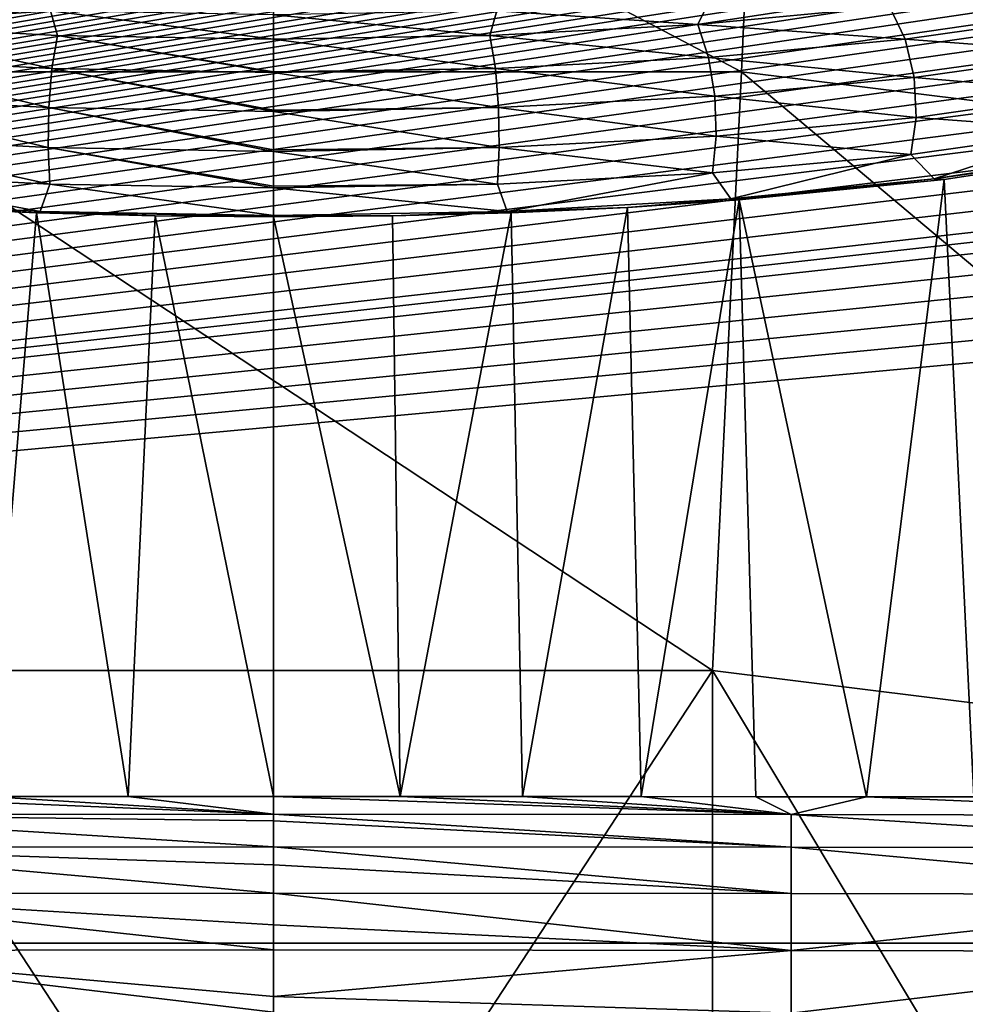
# Model space of a CAD drawing. Header units: metres. Extents: x -26 to 26, y -147 to 24.
# Tile 219 of 254: x -0.64 to 1.73, y -7.14 to -4.67. Entities that reach past the tile are written whole.
import ezdxf

# ---------------------------------------------------------------- set-up
doc = ezdxf.new("R2010")
doc.units = ezdxf.units.M
doc.layers.add('solid_12_411_052_XXX', color=7, linetype='CONTINUOUS')

msp = doc.modelspace()

# ---------------------------------------------------------------- linework, layer by layer
at = {"layer": 'solid_12_411_052_XXX'}
for points in [[(-4.570955, -26.974775, 3.65), (-4.878562, 24.32354, 3.65), (0, 24.335443, 3.65)], [(-3.149795, -26.980417, 3.65), (-4.570955, -26.974775, 3.65), (0, 24.335443, 3.65)], [(-1.628283, -26.984173, 3.65), (-3.149795, -26.980417, 3.65), (0, 24.335443, 3.65)], [(0, -26.985559, 3.65), (-1.628283, -26.984173, 3.65), (0, 24.335443, 3.65)], [(0, -26.985559, 3.65), (0, 24.335443, 3.65), (4.878562, 24.32354, 3.65)], [(1.215169, -26.984751, 3.65), (0, -26.985559, 3.65), (4.878562, 24.32354, 3.65)], [(2.372375, -26.982689, 3.65), (1.215169, -26.984751, 3.65), (4.878562, 24.32354, 3.65)], [(-14.065224, -6.986013, 139.750763), (0.000013, -3.314519, 142.321533), (0.237357, -3.314548, 142.321518)], [(-0.283008, -3.314554, 142.321503), (0.000013, -3.314519, 142.321533), (-14.065224, -6.986013, 139.750763)], [(-14.065224, -6.986013, 139.750763), (0.237357, -3.314548, 142.321518), (0.468041, -3.314619, 142.321457)], [(-0.567517, -3.314664, 142.321426), (-0.283008, -3.314554, 142.321503), (-14.065224, -6.986013, 139.750763)], [(-14.065224, -6.986013, 139.750763), (0.468041, -3.314619, 142.321457), (0.692041, -3.314734, 142.321381)], [(-0.854462, -3.314848, 142.321304), (-0.567517, -3.314664, 142.321426), (-14.065224, -6.986013, 139.750763)], [(-14.065224, -6.986013, 139.750763), (0.692041, -3.314734, 142.321381), (0.909348, -3.314891, 142.321274)], [(-14.065224, -6.986013, 139.750763), (0.909348, -3.314891, 142.321274), (1.120171, -3.315082, 142.321136)], [(-14.065224, -6.986013, 139.750763), (1.120171, -3.315082, 142.321136), (1.324505, -3.315307, 142.320984)], [(-14.065224, -6.986013, 139.750763), (1.324505, -3.315307, 142.320984), (1.522451, -3.31556, 142.320801)], [(-14.065224, -6.986013, 139.750763), (1.522451, -3.31556, 142.320801), (1.714139, -3.315837, 142.320618)], [(-14.065224, -6.986013, 139.750763), (1.714139, -3.315837, 142.320618), (1.899543, -3.316139, 142.320404)], [(-14.065224, -6.986013, 139.750763), (1.899543, -3.316139, 142.320404), (2.078864, -3.316458, 142.320175)], [(-14.065224, -6.986013, 139.750763), (2.078864, -3.316458, 142.320175), (2.252064, -3.316795, 142.319946)], [(-14.065224, -6.986013, 139.750763), (2.252064, -3.316795, 142.319946), (2.419295, -3.317145, 142.319702)], [(-14.065224, -6.986013, 139.750763), (2.419295, -3.317145, 142.319702), (2.580561, -3.317506, 142.319443)], [(-14.065224, -6.986013, 139.750763), (2.580561, -3.317506, 142.319443), (2.735988, -3.317877, 142.319183)], [(-14.065224, -6.986013, 139.750763), (2.735988, -3.317877, 142.319183), (2.885945, -3.318253, 142.318924)], [(-14.065224, -6.986013, 139.750763), (2.885945, -3.318253, 142.318924), (3.03022, -3.318636, 142.318649)], [(-14.065224, -6.986013, 139.750763), (3.03022, -3.318636, 142.318649), (3.170082, -3.319024, 142.318375)], [(-14.065224, -6.986013, 139.750763), (3.170082, -3.319024, 142.318375), (3.305587, -3.319416, 142.3181)], [(-14.065224, -6.986013, 139.750763), (3.305587, -3.319416, 142.3181), (3.437323, -3.319814, 142.317825)], [(-14.065224, -6.986013, 139.750763), (3.437323, -3.319814, 142.317825), (3.566352, -3.320218, 142.317551)], [(-14.065224, -6.986013, 139.750763), (3.566352, -3.320218, 142.317551), (3.692407, -3.320627, 142.317261)], [(-14.065224, -6.986013, 139.750763), (3.692407, -3.320627, 142.317261), (3.816938, -3.321045, 142.316971)], [(-14.065224, -6.986013, 139.750763), (3.816938, -3.321045, 142.316971), (3.939939, -3.321472, 142.316666)], [(-14.065224, -6.986013, 139.750763), (3.939939, -3.321472, 142.316666), (4.061777, -3.321907, 142.31636)], [(-14.065224, -6.986013, 139.750763), (4.061777, -3.321907, 142.31636), (4.183087, -3.322354, 142.316055)], [(-14.065224, -6.986013, 139.750763), (4.183087, -3.322354, 142.316055), (4.30353, -3.322811, 142.315735)], [(-14.065224, -6.986013, 139.750763), (4.30353, -3.322811, 142.315735), (4.422657, -3.323275, 142.315399)], [(-14.065224, -6.986013, 139.750763), (4.422657, -3.323275, 142.315399), (4.540495, -3.323746, 142.315079)], [(-14.065224, -6.986013, 139.750763), (4.540495, -3.323746, 142.315079), (4.657064, -3.324224, 142.314743)], [(-14.065224, -6.986013, 139.750763), (4.657064, -3.324224, 142.314743), (4.772137, -3.324708, 142.314392)], [(-14.065224, -6.986013, 139.750763), (4.772137, -3.324708, 142.314392), (4.886117, -3.3252, 142.314056)], [(-14.065224, -6.986013, 139.750763), (4.886117, -3.3252, 142.314056), (4.999686, -3.3257, 142.313705)], [(-14.065224, -6.986013, 139.750763), (4.999686, -3.3257, 142.313705), (5.112683, -3.326209, 142.313354)], [(-14.065224, -6.986013, 139.750763), (5.112683, -3.326209, 142.313354), (5.225496, -3.326729, 142.312988)], [(-14.065224, -6.986013, 139.750763), (5.225496, -3.326729, 142.312988), (5.338325, -3.32726, 142.312607)], [(-14.065224, -6.986013, 139.750763), (5.338325, -3.32726, 142.312607), (5.450829, -3.327801, 142.312241)], [(-14.065224, -6.986013, 139.750763), (5.450829, -3.327801, 142.312241), (5.562704, -3.328349, 142.311844)], [(-14.065224, -6.986013, 139.750763), (5.562704, -3.328349, 142.311844), (5.674069, -3.328906, 142.311462)], [(-14.065224, -6.986013, 139.750763), (5.674069, -3.328906, 142.311462), (5.785036, -3.329472, 142.311066)], [(-14.065224, -6.986013, 139.750763), (5.785036, -3.329472, 142.311066), (5.895407, -3.330045, 142.310669)], [(-14.065224, -6.986013, 139.750763), (5.895407, -3.330045, 142.310669), (6.005954, -3.330629, 142.310257)], [(-14.065224, -6.986013, 139.750763), (6.005954, -3.330629, 142.310257), (6.117166, -3.331227, 142.30983)], [(-14.065224, -6.986013, 139.750763), (6.117166, -3.331227, 142.30983), (6.228846, -3.331837, 142.309402)], [(-14.065224, -6.986013, 139.750763), (6.228846, -3.331837, 142.309402), (6.341213, -3.332458, 142.308975)], [(-14.065224, -6.986013, 139.750763), (6.341213, -3.332458, 142.308975), (6.454322, -3.333091, 142.308533)], [(-14.065224, -6.986013, 139.750763), (6.454322, -3.333091, 142.308533), (6.567448, -3.333744, 142.308075)], [(-14.065224, -6.986013, 139.750763), (6.567448, -3.333744, 142.308075), (6.680343, -3.334404, 142.307617)], [(-14.065224, -6.986013, 139.750763), (6.680343, -3.334404, 142.307617), (6.793179, -3.335109, 142.307114)], [(-14.065224, -6.986013, 139.750763), (6.793179, -3.335109, 142.307114), (6.905883, -3.335898, 142.306564)], [(-14.065224, -6.986013, 139.750763), (6.905883, -3.335898, 142.306564), (7.018487, -3.336763, 142.305954)], [(-14.065224, -6.986013, 139.750763), (7.018487, -3.336763, 142.305954), (7.131571, -3.337782, 142.305252)], [(-14.065224, -6.986013, 139.750763), (7.131571, -3.337782, 142.305252), (7.245031, -3.338943, 142.304428)], [(-14.065224, -6.986013, 139.750763), (7.245031, -3.338943, 142.304428), (7.359312, -3.340299, 142.303482)], [(-14.065224, -6.986013, 139.750763), (7.359312, -3.340299, 142.303482), (7.47477, -3.341887, 142.302368)], [(-14.065224, -6.986013, 139.750763), (7.47477, -3.341887, 142.302368), (7.591341, -3.343711, 142.301086)], [(-14.065224, -6.986013, 139.750763), (7.591341, -3.343711, 142.301086), (7.709545, -3.345859, 142.299591)], [(-14.065224, -6.986013, 139.750763), (7.709545, -3.345859, 142.299591), (7.829503, -3.348314, 142.297867)], [(-14.065224, -6.986013, 139.750763), (7.829503, -3.348314, 142.297867), (7.950331, -3.351137, 142.295898)], [(-14.065224, -6.986013, 139.750763), (7.950331, -3.351137, 142.295898), (8.071877, -3.354353, 142.29364)], [(-14.065224, -6.986013, 139.750763), (8.071877, -3.354353, 142.29364), (8.193899, -3.357965, 142.291107)], [(-14.065224, -6.986013, 139.750763), (8.193899, -3.357965, 142.291107), (8.315333, -3.361998, 142.288284)], [(-14.065224, -6.986013, 139.750763), (8.315333, -3.361998, 142.288284), (8.43632, -3.366439, 142.285187)], [(-14.065224, -6.986013, 139.750763), (8.43632, -3.366439, 142.285187), (8.558736, -3.371434, 142.281677)], [(-14.065224, -6.986013, 139.750763), (8.558736, -3.371434, 142.281677), (8.68224, -3.376937, 142.277832)], [(-14.065224, -6.986013, 139.750763), (8.68224, -3.376937, 142.277832), (8.808397, -3.383125, 142.273499)], [(-14.065224, -6.986013, 139.750763), (8.808397, -3.383125, 142.273499), (8.938761, -3.390138, 142.268585)], [(-14.065224, -6.986013, 139.750763), (8.938761, -3.390138, 142.268585), (9.073064, -3.397974, 142.263092)], [(-14.065224, -6.986013, 139.750763), (9.073064, -3.397974, 142.263092), (9.213858, -3.407063, 142.256729)], [(-14.065224, -6.986013, 139.750763), (9.213858, -3.407063, 142.256729), (9.360723, -3.417274, 142.249588)], [(-14.065224, -6.986013, 139.750763), (9.360723, -3.417274, 142.249588), (9.515238, -3.429116, 142.241287)], [(-14.065224, -6.986013, 139.750763), (9.515238, -3.429116, 142.241287), (9.678518, -3.442776, 142.231735)], [(-14.065224, -6.986013, 139.750763), (9.678518, -3.442776, 142.231735), (9.85016, -3.458359, 142.22081)], [(-14.065224, -6.986013, 139.750763), (9.85016, -3.458359, 142.22081), (10.030663, -3.476466, 142.208145)], [(-14.065224, -6.986013, 139.750763), (10.030663, -3.476466, 142.208145), (10.219951, -3.496919, 142.193817)], [(-14.065224, -6.986013, 139.750763), (10.219951, -3.496919, 142.193817), (10.418022, -3.520506, 142.177307)], [(-14.065224, -6.986013, 139.750763), (10.418022, -3.520506, 142.177307), (10.625208, -3.547258, 142.158569)], [(-14.065224, -6.986013, 139.750763), (10.625208, -3.547258, 142.158569), (10.840792, -3.577533, 142.137375)], [(-1.228258, -3.536577, 133.9366), (-1.172414, -4.800475, 135.992966), (1.172414, -4.800475, 135.992966)], [(1.228258, -3.536577, 133.9366), (-1.228258, -3.536577, 133.9366), (1.172414, -4.800475, 135.992966)], [(1.228258, -3.536577, 133.9366), (1.172414, -4.800475, 135.992966), (3.498751, -5.089896, 135.94194)], [(3.665404, -3.839783, 133.883133), (1.228258, -3.536577, 133.9366), (3.498751, -5.089896, 135.94194)], [(-14.065224, -6.986013, 139.750763), (10.840792, -3.577533, 142.137375), (11.064545, -3.612046, 142.113205)], [(-14.065224, -6.986013, 139.750763), (11.064545, -3.612046, 142.113205), (11.296384, -3.650596, 142.086212)], [(-14.065224, -6.986013, 139.750763), (11.296384, -3.650596, 142.086212), (11.531694, -3.69331, 142.056305)], [(-14.065224, -6.986013, 139.750763), (11.531694, -3.69331, 142.056305), (11.771184, -3.740322, 142.023392)], [(-14.065224, -6.986013, 139.750763), (11.771184, -3.740322, 142.023392), (12.011703, -3.791238, 141.987732)], [(-14.065224, -6.986013, 139.750763), (12.011703, -3.791238, 141.987732), (12.250581, -3.845859, 141.949493)], [(-14.065224, -6.986013, 139.750763), (12.250581, -3.845859, 141.949493), (12.488471, -3.904176, 141.908661)], [(-14.065224, -6.986013, 139.750763), (12.488471, -3.904176, 141.908661), (12.723006, -3.965746, 141.86554)], [(-14.065224, -6.986013, 139.750763), (12.723006, -3.965746, 141.86554), (12.831083, -3.995544, 141.844681)], [(-14.065224, -6.986013, 139.750763), (12.831083, -3.995544, 141.844681), (12.954575, -4.03069, 141.820068)], [(-14.065224, -6.986013, 139.750763), (12.954575, -4.03069, 141.820068), (13.182135, -4.098542, 141.772568)], [(-14.065224, -6.986013, 139.750763), (13.182135, -4.098542, 141.772568), (13.405023, -4.169107, 141.723145)], [(-14.065224, -6.986013, 139.750763), (13.405023, -4.169107, 141.723145), (13.623698, -4.242439, 141.671799)], [(-14.065224, -6.986013, 139.750763), (13.623698, -4.242439, 141.671799), (13.838276, -4.318387, 141.618622)], [(-14.065224, -6.986013, 139.750763), (13.838276, -4.318387, 141.618622), (14.048707, -4.396983, 141.563599)], [(14.065229, -6.986013, 139.750763), (-14.065224, -6.986013, 139.750763), (14.048707, -4.396983, 141.563599)], [(-1.063455, -4.68183, 152.613678), (-0.559211, -4.648044, 152.684082), (-1.093981, -4.617873, 152.51297)], [(1.063455, -4.68183, 152.613678), (1.093839, -4.617883, 152.513031), (0.559059, -4.64805, 152.684113)], [(1.543897, -4.637239, 152.360764), (1.093839, -4.617883, 152.513031), (1.063455, -4.68183, 152.613678)], [(1.543897, -4.637239, 152.360764), (1.063455, -4.68183, 152.613678), (1.582566, -4.718967, 152.405121)], [(1.543897, -4.637239, 152.360764), (1.582566, -4.718967, 152.405121), (2.014225, -4.657454, 152.056259)], [(-1.063455, -4.68183, 152.613678), (-0.542144, -4.70929, 152.769409), (-0.559211, -4.648044, 152.684082)], [(0, -4.718562, 152.821991), (0, -4.65825, 152.741959), (-0.559211, -4.648044, 152.684082)], [(-0.542144, -4.70929, 152.769409), (0, -4.718562, 152.821991), (-0.559211, -4.648044, 152.684082)], [(0.542144, -4.70929, 152.769409), (0.559059, -4.64805, 152.684113), (0, -4.65825, 152.741959)], [(0, -4.718562, 152.821991), (0.542144, -4.70929, 152.769409), (0, -4.65825, 152.741959)], [(1.063455, -4.68183, 152.613678), (0.559059, -4.64805, 152.684113), (0.542144, -4.70929, 152.769409)], [(2.014225, -4.657454, 152.056259), (1.582566, -4.718967, 152.405121), (2.043636, -4.752885, 152.06929)], [(-1.090091, -4.764676, 152.664368), (-0.555723, -4.792823, 152.82399), (-1.063455, -4.68183, 152.613678)], [(-0.555723, -4.792823, 152.82399), (-0.542144, -4.70929, 152.769409), (-1.063455, -4.68183, 152.613678)], [(1.063455, -4.68183, 152.613678), (0.542144, -4.70929, 152.769409), (1.090091, -4.764676, 152.664368)], [(1.063455, -4.68183, 152.613678), (1.090091, -4.764676, 152.664368), (1.582566, -4.718967, 152.405121)], [(-0.555723, -4.792823, 152.82399), (0, -4.802327, 152.877899), (-0.542144, -4.70929, 152.769409)], [(-0.542144, -4.70929, 152.769409), (0, -4.802327, 152.877899), (0, -4.800761, 152.877197)], [(-0.542144, -4.70929, 152.769409), (0, -4.800761, 152.877197), (0, -4.718562, 152.821991)], [(0.542144, -4.70929, 152.769409), (0, -4.718562, 152.821991), (0.555723, -4.792823, 152.82399)], [(0.542144, -4.70929, 152.769409), (0.555723, -4.792823, 152.82399), (1.090091, -4.764676, 152.664368)], [(0, -4.718562, 152.821991), (0, -4.800761, 152.877197), (0.555723, -4.792823, 152.82399)], [(1.582566, -4.718967, 152.405121), (1.090091, -4.764676, 152.664368), (1.605675, -4.815297, 152.423264)], [(1.582566, -4.718967, 152.405121), (1.605675, -4.815297, 152.423264), (2.043636, -4.752885, 152.06929)], [(-1.106008, -4.861672, 152.686279), (-0.563838, -4.890231, 152.848251), (-1.090091, -4.764676, 152.664368)], [(-0.563838, -4.890231, 152.848251), (-0.555723, -4.792823, 152.82399), (-1.090091, -4.764676, 152.664368)], [(1.090091, -4.764676, 152.664368), (0.555723, -4.792823, 152.82399), (1.106008, -4.861672, 152.686279)], [(1.090091, -4.764676, 152.664368), (1.106008, -4.861672, 152.686279), (1.605675, -4.815297, 152.423264)], [(2.043636, -4.752885, 152.06929), (1.605675, -4.815297, 152.423264), (2.049928, -4.852768, 152.058075)], [(-1.172414, -4.800475, 135.992966), (-1.099993, -6.302392, 137.881943), (1.099993, -6.302392, 137.881943)], [(1.172414, -4.800475, 135.992966), (-1.172414, -4.800475, 135.992966), (1.099993, -6.302392, 137.881943)], [(-0.563838, -4.890231, 152.848251), (0, -4.899874, 152.902939), (-0.555723, -4.792823, 152.82399)], [(-0.555723, -4.792823, 152.82399), (0, -4.899874, 152.902939), (0, -4.897056, 152.902695)], [(-0.555723, -4.792823, 152.82399), (0, -4.897056, 152.902695), (0, -4.802327, 152.877899)], [(0.555723, -4.792823, 152.82399), (0, -4.802327, 152.877899), (0.563838, -4.890231, 152.848251)], [(0, -4.800761, 152.877197), (0, -4.802327, 152.877899), (0.555723, -4.792823, 152.82399)], [(0, -4.802327, 152.877899), (0, -4.897056, 152.902695), (0.563838, -4.890231, 152.848251)], [(0.555723, -4.792823, 152.82399), (0.563838, -4.890231, 152.848251), (1.106008, -4.861672, 152.686279)], [(1.172414, -4.800475, 135.992966), (1.099993, -6.302392, 137.881943), (3.282631, -6.573935, 137.834061)], [(3.498751, -5.089896, 135.94194), (1.172414, -4.800475, 135.992966), (3.282631, -6.573935, 137.834061)], [(1.605675, -4.815297, 152.423264), (1.106008, -4.861672, 152.686279), (1.610618, -4.915372, 152.413132)], [(1.605675, -4.815297, 152.423264), (1.610618, -4.915372, 152.413132), (2.049928, -4.852768, 152.058075)], [(-1.109413, -4.961891, 152.676956), (-0.565574, -4.990537, 152.839417), (-1.106008, -4.861672, 152.686279)], [(-0.565574, -4.990537, 152.839417), (-0.563838, -4.890231, 152.848251), (-1.106008, -4.861672, 152.686279)], [(1.106008, -4.861672, 152.686279), (0.563838, -4.890231, 152.848251), (1.109413, -4.961891, 152.676956)], [(1.106008, -4.861672, 152.686279), (1.109413, -4.961891, 152.676956), (1.610618, -4.915372, 152.413132)], [(2.049928, -4.852768, 152.058075), (1.610618, -4.915372, 152.413132), (2.032392, -4.945847, 152.023849)], [(-0.565574, -4.990537, 152.839417), (0, -5.000209, 152.894287), (-0.563838, -4.890231, 152.848251)], [(-0.563838, -4.890231, 152.848251), (0, -5.000209, 152.894287), (0, -4.996392, 152.895248)], [(-0.563838, -4.890231, 152.848251), (0, -4.996392, 152.895248), (0, -4.899874, 152.902939)], [(0.563838, -4.890231, 152.848251), (0, -4.899874, 152.902939), (0.565574, -4.990537, 152.839417)], [(0, -4.897056, 152.902695), (0, -4.899874, 152.902939), (0.563838, -4.890231, 152.848251)], [(0, -4.899874, 152.902939), (0, -4.996392, 152.895248), (0.565574, -4.990537, 152.839417)], [(0.563838, -4.890231, 152.848251), (0.565574, -4.990537, 152.839417), (1.109413, -4.961891, 152.676956)], [(1.610618, -4.915372, 152.413132), (1.109413, -4.961891, 152.676956), (1.59684, -5.007915, 152.37587)], [(1.610618, -4.915372, 152.413132), (1.59684, -5.007915, 152.37587), (2.032392, -4.945847, 152.023849)], [(-1.109413, -4.961891, 152.676956), (-1.099923, -5.054036, 152.637436), (-0.560736, -5.082438, 152.798523)], [(-1.109413, -4.961891, 152.676956), (-0.560736, -5.082438, 152.798523), (-0.565574, -4.990537, 152.839417)], [(1.109413, -4.961891, 152.676956), (0.565574, -4.990537, 152.839417), (1.099923, -5.054036, 152.637436)], [(1.109413, -4.961891, 152.676956), (1.099923, -5.054036, 152.637436), (1.59684, -5.007915, 152.37587)], [(2.032392, -4.945847, 152.023849), (1.59684, -5.007915, 152.37587), (1.655855, -5.069247, 152.257889)], [(2.032392, -4.945847, 152.023849), (1.655855, -5.069247, 152.257889), (2.093803, -5.001638, 151.869171)], [(-0.565574, -4.990537, 152.839417), (0, -5.092027, 152.852905), (0, -5.087813, 152.855698)], [(-0.565574, -4.990537, 152.839417), (-0.560736, -5.082438, 152.798523), (0, -5.092027, 152.852905)], [(-0.565574, -4.990537, 152.839417), (0, -5.087813, 152.855698), (0, -5.000209, 152.894287)], [(0.565574, -4.990537, 152.839417), (0, -5.000209, 152.894287), (0.560736, -5.082438, 152.798523)], [(0, -4.996392, 152.895248), (0, -5.000209, 152.894287), (0.565574, -4.990537, 152.839417)], [(0, -5.000209, 152.894287), (0, -5.087813, 152.855698), (0.560736, -5.082438, 152.798523)], [(0.565574, -4.990537, 152.839417), (0.560736, -5.082438, 152.798523), (1.099923, -5.054036, 152.637436)], [(1.59684, -5.007915, 152.37587), (1.099923, -5.054036, 152.637436), (1.145695, -5.119642, 152.548264)], [(1.59684, -5.007915, 152.37587), (1.145695, -5.119642, 152.548264), (1.655855, -5.069247, 152.257889)], [(2.093803, -5.001638, 151.869171), (1.655855, -5.069247, 152.257889), (2.115865, -5.003726, 151.889374)], [(1.655855, -5.069247, 152.257889), (1.680901, -5.07098, 152.275543), (2.115865, -5.003726, 151.889374)], [(2.115865, -5.003726, 151.889374), (1.680901, -5.07098, 152.275543), (1.755007, -6.619169, 161.055939)], [(-1.099923, -5.054036, 152.637436), (-1.14559, -5.11965, 152.548309), (-0.585464, -5.150739, 152.727722)], [(-0.560736, -5.082438, 152.798523), (-1.099923, -5.054036, 152.637436), (-0.585464, -5.150739, 152.727722)], [(1.099923, -5.054036, 152.637436), (0.560736, -5.082438, 152.798523), (0.585558, -5.150736, 152.727707)], [(1.099923, -5.054036, 152.637436), (0.585558, -5.150736, 152.727707), (1.145695, -5.119642, 152.548264)], [(-0.560736, -5.082438, 152.798523), (-0.585464, -5.150739, 152.727722), (0, -5.161243, 152.788376)], [(-0.560736, -5.082438, 152.798523), (0, -5.161243, 152.788376), (0, -5.092027, 152.852905)], [(0.560736, -5.082438, 152.798523), (0, -5.092027, 152.852905), (0.585558, -5.150736, 152.727707)], [(0, -5.087813, 152.855698), (0, -5.092027, 152.852905), (0.560736, -5.082438, 152.798523)], [(1.655855, -5.069247, 152.257889), (1.145695, -5.119642, 152.548264), (1.167188, -5.122062, 152.569443)], [(1.655855, -5.069247, 152.257889), (1.167188, -5.122062, 152.569443), (1.680901, -5.07098, 152.275543)], [(1.680901, -5.07098, 152.275543), (1.167188, -5.122062, 152.569443), (1.486136, -6.618746, 161.055954)], [(1.680901, -5.07098, 152.275543), (1.486136, -6.618746, 161.055954), (1.755007, -6.619169, 161.055939)], [(0, -5.092027, 152.852905), (0, -5.161243, 152.788376), (0.585558, -5.150736, 152.727707)], [(-1.14559, -5.11965, 152.548309), (-0.886208, -5.140644, 152.676468), (-0.59473, -5.154087, 152.753952)], [(-0.585464, -5.150739, 152.727722), (-1.14559, -5.11965, 152.548309), (-0.59473, -5.154087, 152.753952)], [(1.145695, -5.119642, 152.548264), (0.585558, -5.150736, 152.727707), (0.886696, -5.14062, 152.676331)], [(1.145695, -5.119642, 152.548264), (0.886696, -5.14062, 152.676331), (1.167188, -5.122062, 152.569443)], [(1.167188, -5.122062, 152.569443), (0.886696, -5.14062, 152.676331), (0.921096, -6.618086, 161.055954)], [(1.167188, -5.122062, 152.569443), (0.921096, -6.618086, 161.055954), (1.208286, -6.618383, 161.055954)], [(1.167188, -5.122062, 152.569443), (1.208286, -6.618383, 161.055954), (1.486136, -6.618746, 161.055954)], [(-0.716374, -6.617923, 161.055939), (-0.59473, -5.154087, 152.753952), (-0.886208, -5.140644, 152.676468)], [(-0.716374, -6.617923, 161.055939), (-0.364536, -6.617737, 161.055939), (-0.59473, -5.154087, 152.753952)], [(-0.585464, -5.150739, 152.727722), (-0.59473, -5.154087, 152.753952), (-0.297223, -5.162153, 152.800461)], [(-0.364536, -6.617737, 161.055939), (-0.297223, -5.162153, 152.800461), (-0.59473, -5.154087, 152.753952)], [(-0.585464, -5.150739, 152.727722), (-0.297223, -5.162153, 152.800461), (0.000012, -5.164757, 152.815475)], [(-0.585464, -5.150739, 152.727722), (0.000012, -5.164757, 152.815475), (0.000007, -5.162694, 152.801987)], [(-0.585464, -5.150739, 152.727722), (0.000007, -5.162694, 152.801987), (0, -5.161243, 152.788376)], [(0.585558, -5.150736, 152.727707), (0, -5.161243, 152.788376), (0.297592, -5.162149, 152.80043)], [(0.585558, -5.150736, 152.727707), (0.297592, -5.162149, 152.80043), (0.595152, -5.154075, 152.753876)], [(0.595152, -5.154075, 152.753876), (0.297592, -5.162149, 152.80043), (0.316809, -6.617721, 161.055939)], [(0.595152, -5.154075, 152.753876), (0.316809, -6.617721, 161.055939), (0.623871, -6.617862, 161.055939)], [(0.585558, -5.150736, 152.727707), (0.595152, -5.154075, 152.753876), (0.886696, -5.14062, 152.676331)], [(0.886696, -5.14062, 152.676331), (0.595152, -5.154075, 152.753876), (0.623871, -6.617862, 161.055939)], [(0.886696, -5.14062, 152.676331), (0.623871, -6.617862, 161.055939), (0.921096, -6.618086, 161.055954)], [(-0.364536, -6.617737, 161.055939), (0.000015, -6.617768, 161.055908), (-0.297223, -5.162153, 152.800461)], [(-0.297223, -5.162153, 152.800461), (0.000015, -6.617768, 161.055908), (0.000012, -5.164757, 152.815475)], [(0.000007, -5.162694, 152.801987), (0.297592, -5.162149, 152.80043), (0, -5.161243, 152.788376)], [(0.000007, -5.162694, 152.801987), (0.000012, -5.164757, 152.815475), (0.297592, -5.162149, 152.80043)], [(0.297592, -5.162149, 152.80043), (0.000012, -5.164757, 152.815475), (0.316809, -6.617721, 161.055939)], [(0.000012, -5.164757, 152.815475), (0.000015, -6.617768, 161.055908), (0.316809, -6.617721, 161.055939)], [(-1.099993, -6.302392, 137.881943), (-1.100324, -8.01886, 139.568649), (0, -7.981844, 139.575165)], [(1.099993, -6.302392, 137.881943), (-1.099993, -6.302392, 137.881943), (0, -7.981844, 139.575165)], [(1.099993, -6.302392, 137.881943), (0, -7.981844, 139.575165), (1.100324, -8.01886, 139.568649)], [(1.099993, -6.302392, 137.881943), (1.100324, -8.01886, 139.568649), (2.195562, -8.129744, 139.549088)], [(3.282631, -6.573935, 137.834061), (1.099993, -6.302392, 137.881943), (2.195562, -8.129744, 139.549088)], [(-1.297585, -6.662946, 161.206573), (-0.000047, -6.662527, 161.207779), (-1.055252, -6.618215, 161.055954)], [(-1.055252, -6.618215, 161.055954), (-0.000047, -6.662527, 161.207779), (-0.716374, -6.617923, 161.055939)], [(-0.716374, -6.617923, 161.055939), (-0.000047, -6.662527, 161.207779), (-0.364536, -6.617737, 161.055939)], [(-0.364536, -6.617737, 161.055939), (-0.000047, -6.662527, 161.207779), (0.000015, -6.617768, 161.055908)], [(0.000015, -6.617768, 161.055908), (-0.000047, -6.662527, 161.207779), (1.2975, -6.662946, 161.206573)], [(0.316809, -6.617721, 161.055939), (0.000015, -6.617768, 161.055908), (1.2975, -6.662946, 161.206573)], [(0.623871, -6.617862, 161.055939), (0.316809, -6.617721, 161.055939), (1.2975, -6.662946, 161.206573)], [(0.921096, -6.618086, 161.055954), (0.623871, -6.617862, 161.055939), (1.2975, -6.662946, 161.206573)], [(1.208286, -6.618383, 161.055954), (0.921096, -6.618086, 161.055954), (1.2975, -6.662946, 161.206573)], [(1.486136, -6.618746, 161.055954), (1.208286, -6.618383, 161.055954), (1.2975, -6.662946, 161.206573)], [(1.486136, -6.618746, 161.055954), (1.2975, -6.662946, 161.206573), (2.594575, -6.665282, 161.206558)], [(1.755007, -6.619169, 161.055939), (1.486136, -6.618746, 161.055954), (2.594575, -6.665282, 161.206558)], [(-1.297585, -6.662946, 161.206573), (-0.000059, -6.679006, 161.24408), (-0.000047, -6.662527, 161.207779)], [(-1.297585, -6.662946, 161.206573), (-0.000087, -6.744246, 161.351791), (-0.000059, -6.679006, 161.24408)], [(-1.297505, -6.744603, 161.351013), (-0.000087, -6.744246, 161.351791), (-1.297585, -6.662946, 161.206573)], [(-0.000059, -6.679006, 161.24408), (1.297344, -6.744603, 161.351013), (-0.000047, -6.662527, 161.207779)], [(1.297344, -6.744603, 161.351013), (1.2975, -6.662946, 161.206573), (-0.000047, -6.662527, 161.207779)], [(2.594355, -6.746936, 161.351013), (1.2975, -6.662946, 161.206573), (1.297344, -6.744603, 161.351013)], [(2.594355, -6.746936, 161.351013), (2.594575, -6.665282, 161.206558), (1.2975, -6.662946, 161.206573)], [(-0.000059, -6.679006, 161.24408), (-0.000087, -6.744246, 161.351791), (1.297344, -6.744603, 161.351013)], [(-1.297505, -6.744603, 161.351013), (-0.000097, -6.789323, 161.407181), (-0.000087, -6.744246, 161.351791)], [(-1.297505, -6.744603, 161.351013), (-0.000101, -6.860288, 161.475784), (-0.000097, -6.789323, 161.407181)], [(-1.297341, -6.861216, 161.475784), (-0.000101, -6.860288, 161.475784), (-1.297505, -6.744603, 161.351013)], [(-0.000087, -6.744246, 161.351791), (-0.000097, -6.789323, 161.407181), (1.297154, -6.861215, 161.475784)], [(1.297344, -6.744603, 161.351013), (-0.000087, -6.744246, 161.351791), (1.297154, -6.861215, 161.475784)], [(1.297344, -6.744603, 161.351013), (1.297154, -6.861215, 161.475784), (2.594063, -6.863548, 161.475769)], [(2.594355, -6.746936, 161.351013), (1.297344, -6.744603, 161.351013), (2.594063, -6.863548, 161.475769)], [(-0.000097, -6.789323, 161.407181), (-0.000101, -6.860288, 161.475784), (1.297154, -6.861215, 161.475784)], [(-1.297341, -6.861216, 161.475784), (-0.000096, -6.939642, 161.533325), (-0.000101, -6.860288, 161.475784)], [(-1.297341, -6.861216, 161.475784), (-0.000087, -7.002608, 161.568405), (-0.000096, -6.939642, 161.533325)], [(-1.297104, -7.004403, 161.568832), (-0.000087, -7.002608, 161.568405), (-1.297341, -6.861216, 161.475784)], [(-0.000101, -6.860288, 161.475784), (-0.000096, -6.939642, 161.533325), (1.296944, -7.004403, 161.568832)], [(1.297154, -6.861215, 161.475784), (-0.000101, -6.860288, 161.475784), (1.296944, -7.004403, 161.568832)], [(2.594063, -6.863548, 161.475769), (1.297154, -6.861215, 161.475784), (1.296944, -7.004403, 161.568832)], [(2.594063, -6.863548, 161.475769), (1.296944, -7.004403, 161.568832), (2.593721, -7.006738, 161.568832)], [(-0.000096, -6.939642, 161.533325), (-0.000087, -7.002608, 161.568405), (1.296944, -7.004403, 161.568832)], [(-1.100324, -8.01886, 139.568649), (-14.065224, -6.986013, 139.750763), (14.065229, -6.986013, 139.750763)], [(0, -7.981844, 139.575165), (-1.100324, -8.01886, 139.568649), (14.065229, -6.986013, 139.750763)], [(1.100324, -8.01886, 139.568649), (0, -7.981844, 139.575165), (14.065229, -6.986013, 139.750763)], [(2.195562, -8.129744, 139.549088), (1.100324, -8.01886, 139.568649), (14.065229, -6.986013, 139.750763)], [(-1.297104, -7.004403, 161.568832), (-0.000058, -7.1194, 161.613663), (-0.000087, -7.002608, 161.568405)], [(-1.297104, -7.004403, 161.568832), (-0.000046, -7.158632, 161.623734), (-0.000058, -7.1194, 161.613663)], [(-1.296816, -7.160849, 161.624023), (-0.000046, -7.158632, 161.623734), (-1.297104, -7.004403, 161.568832)], [(1.296944, -7.004403, 161.568832), (-0.000087, -7.002608, 161.568405), (-0.000058, -7.1194, 161.613663)], [(1.296944, -7.004403, 161.568832), (-0.000058, -7.1194, 161.613663), (1.296734, -7.160849, 161.624023)], [(2.593721, -7.006738, 161.568832), (1.296944, -7.004403, 161.568832), (1.296734, -7.160849, 161.624023)], [(2.593721, -7.006738, 161.568832), (1.296734, -7.160849, 161.624023), (2.593361, -7.163186, 161.624023)], [(-0.000058, -7.1194, 161.613663), (-0.000046, -7.158632, 161.623734), (1.296734, -7.160849, 161.624023)]]:
    msp.add_3dface(points, dxfattribs=at)

doc.saveas('drawing.dxf')
